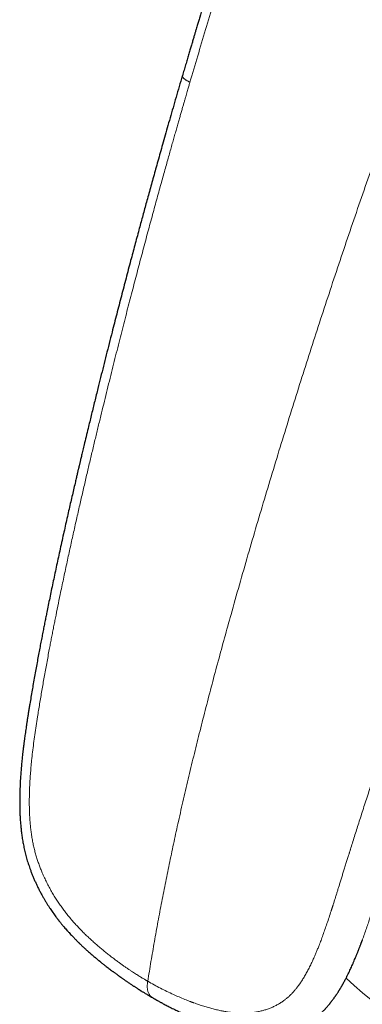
# Model space of a CAD drawing. Header units: millimetres. Extents: x 8 to 736, y 12 to 488.
# Tile 41 of 58: x 540 to 560, y 106 to 164. Entities that reach past the tile are written whole.
import ezdxf

# ---------------------------------------------------------------- set-up
doc = ezdxf.new("R2010")
doc.units = ezdxf.units.MM

msp = doc.modelspace()

# ---------------------------------------------------------------- linework, layer by layer
at = {"color": 7, "linetype": 'Continuous', "lineweight": 30}
msp.add_line((560.275, 109.509), (560.264, 109.479), dxfattribs=at)
at = {"color": 252, "linetype": 'Continuous', "lineweight": 0}
msp.add_arc((585.522, 136.256), 39.08, 227.88583, 258.2198, dxfattribs=at)
for points, knots in [([(582.544, 206.124), (582.253, 205.541), (581.67, 204.376), (580.808, 202.627), (579.954, 200.879), (579.111, 199.132), (578.282, 197.395), (577.468, 195.67), (576.668, 193.955), (575.877, 192.241), (575.091, 190.516), (574.308, 188.779), (573.529, 187.032), (572.76, 185.284), (572, 183.537), (571.249, 181.791), (570.508, 180.044), (569.775, 178.298), (569.052, 176.552), (568.338, 174.807), (567.633, 173.061), (566.936, 171.316), (566.249, 169.571), (565.57, 167.825), (564.878, 166.022), (564.173, 164.161), (563.456, 162.241), (562.75, 160.321), (562.054, 158.402), (561.389, 156.541), (560.755, 154.74), (560.149, 152.998), (559.552, 151.256), (558.963, 149.514), (558.386, 147.781), (557.82, 146.059), (557.265, 144.347), (556.718, 142.635), (556.174, 140.91), (555.635, 139.174), (555.099, 137.425), (554.571, 135.676), (554.05, 133.926), (553.538, 132.176), (553.034, 130.426), (552.575, 128.803), (552.16, 127.306), (551.786, 125.936), (551.42, 124.567), (551.063, 123.199), (550.716, 121.841), (550.381, 120.494), (550.058, 119.157), (549.744, 117.823), (549.453, 116.539), (549.182, 115.306), (548.932, 114.122), (548.691, 112.942), (548.46, 111.765), (548.238, 110.59), (548.027, 109.419), (547.826, 108.25), (547.7, 107.474), (547.637, 107.086)], [0, 0, 0, 0, 0.0179414, 0.0358465, 0.0537166, 0.0715534, 0.0893581, 0.1068151, 0.124244, 0.1416461, 0.1590228, 0.1767293, 0.1944121, 0.2120727, 0.2297122, 0.2473323, 0.2649342, 0.2825192, 0.3000887, 0.3176441, 0.3351866, 0.3527175, 0.3702382, 0.3877499, 0.4052538, 0.4245006, 0.4437412, 0.4629772, 0.4822102, 0.5014417, 0.5188868, 0.536333, 0.5537816, 0.5712334, 0.5886896, 0.6058394, 0.6229954, 0.6401586, 0.6573299, 0.6748616, 0.6924047, 0.7099606, 0.7275301, 0.7451114, 0.762702, 0.7802998, 0.7941, 0.8079015, 0.8217028, 0.8355024, 0.8492989, 0.8628451, 0.8763866, 0.8899228, 0.9034535, 0.9155297, 0.9276015, 0.9396697, 0.9517354, 0.9637999, 0.9758647, 0.9879309, 1, 1, 1, 1]), ([(559.006, 188.262), (558.819, 187.737), (558.446, 186.689), (557.905, 185.11), (557.377, 183.526), (556.859, 181.94), (556.352, 180.363), (555.852, 178.795), (555.358, 177.237), (554.866, 175.68), (554.376, 174.114), (553.891, 172.537), (553.409, 170.95), (552.928, 169.365), (552.448, 167.781), (551.973, 166.21), (551.503, 164.649), (551.038, 163.1), (550.578, 161.551), (550.275, 160.52), (550.123, 160.004)], [0, 0, 0, 0, 0.056011, 0.112011, 0.168004, 0.223993, 0.279979, 0.334963, 0.389948, 0.444935, 0.499928, 0.55593, 0.611939, 0.667953, 0.723968, 0.779981, 0.834987, 0.889989, 0.944992, 1, 1, 1, 1]), ([(547.637, 107.086), (547.631, 107.089), (547.616, 107.098), (547.588, 107.114), (547.547, 107.138), (547.496, 107.168), (547.432, 107.206), (547.357, 107.25), (547.27, 107.303), (547.176, 107.36), (547.076, 107.423), (546.969, 107.49), (546.854, 107.564), (546.729, 107.645), (546.597, 107.732), (546.456, 107.827), (546.309, 107.928), (546.153, 108.037), (545.988, 108.155), (545.814, 108.283), (545.631, 108.42), (545.44, 108.566), (545.242, 108.722), (545.038, 108.887), (544.828, 109.061), (544.613, 109.244), (544.391, 109.44), (544.176, 109.638), (543.967, 109.837), (543.766, 110.036), (543.561, 110.248), (543.354, 110.472), (543.144, 110.71), (542.95, 110.943), (542.771, 111.17), (542.608, 111.387), (542.445, 111.615), (542.285, 111.854), (542.127, 112.104), (541.973, 112.362), (541.826, 112.627), (541.685, 112.899), (541.55, 113.18), (541.43, 113.45), (541.325, 113.707), (541.234, 113.948), (541.148, 114.195), (541.068, 114.45), (540.993, 114.713), (540.926, 114.985), (540.867, 115.263), (540.816, 115.546), (540.773, 115.831), (540.738, 116.117), (540.71, 116.403), (540.688, 116.691), (540.672, 117.009), (540.661, 117.357), (540.659, 117.735), (540.665, 118.117), (540.678, 118.503), (540.698, 118.892), (540.724, 119.284), (540.757, 119.679), (540.798, 120.11), (540.85, 120.58), (540.914, 121.089), (540.985, 121.603), (541.062, 122.124), (541.156, 122.728), (541.267, 123.419), (541.399, 124.198), (541.538, 124.992), (541.685, 125.802), (541.806, 126.449), (541.898, 126.929), (541.957, 127.237), (542.017, 127.548), (542.079, 127.86), (542.139, 128.168), (542.226, 128.602), (542.338, 129.159), (542.494, 129.922), (542.668, 130.753), (542.86, 131.652), (543.052, 132.537), (543.244, 133.407), (543.436, 134.263), (543.625, 135.093), (543.81, 135.898), (543.991, 136.679), (544.171, 137.446), (544.35, 138.2), (544.526, 138.937), (544.699, 139.658), (544.87, 140.361), (545.039, 141.053), (545.207, 141.736), (545.374, 142.412), (545.54, 143.079), (545.704, 143.734), (545.866, 144.376), (546.025, 145.005), (546.182, 145.622), (546.337, 146.226), (546.489, 146.817), (546.639, 147.396), (546.787, 147.961), (546.932, 148.514), (547.074, 149.055), (547.214, 149.582), (547.355, 150.113), (547.498, 150.648), (547.642, 151.184), (547.783, 151.704), (547.92, 152.21), (548.055, 152.701), (548.186, 153.179), (548.314, 153.644), (548.438, 154.092), (548.558, 154.525), (548.674, 154.942), (548.784, 155.335), (548.889, 155.707), (548.987, 156.056), (549.082, 156.392), (549.173, 156.713), (549.261, 157.02), (549.344, 157.314), (549.424, 157.593), (549.5, 157.858), (549.572, 158.109), (549.64, 158.344), (549.704, 158.565), (549.764, 158.77), (549.819, 158.962), (549.871, 159.139), (549.918, 159.303), (549.962, 159.452), (550.001, 159.587), (550.037, 159.71), (550.069, 159.82), (550.097, 159.916), (550.115, 159.976), (550.123, 160.004)], [0, 0, 0, 0, 0.000398, 0.001073, 0.002024, 0.003253, 0.004759, 0.006542, 0.008602, 0.010939, 0.013269, 0.015822, 0.018597, 0.021595, 0.024815, 0.028194, 0.031786, 0.035593, 0.039612, 0.043922, 0.048452, 0.0532, 0.058164, 0.063343, 0.068638, 0.074142, 0.079858, 0.085791, 0.091, 0.096376, 0.101922, 0.107634, 0.113504, 0.119523, 0.124353, 0.12927, 0.134277, 0.139379, 0.144586, 0.149905, 0.155083, 0.160349, 0.16569, 0.171101, 0.1754, 0.179744, 0.184134, 0.188579, 0.193171, 0.197848, 0.202617, 0.207445, 0.212309, 0.217126, 0.221984, 0.226891, 0.231852, 0.238253, 0.244752, 0.251352, 0.258048, 0.264832, 0.271692, 0.278622, 0.285625, 0.29454, 0.303589, 0.312775, 0.322098, 0.331556, 0.34527, 0.359257, 0.373517, 0.388053, 0.402865, 0.408365, 0.413902, 0.419475, 0.425086, 0.430734, 0.436038, 0.448443, 0.460709, 0.47708, 0.493195, 0.509053, 0.524653, 0.539994, 0.555076, 0.569282, 0.583254, 0.596991, 0.610497, 0.62377, 0.636581, 0.64917, 0.661537, 0.673682, 0.685847, 0.697783, 0.709489, 0.720966, 0.732214, 0.743233, 0.754024, 0.764587, 0.774922, 0.785028, 0.794907, 0.804557, 0.81398, 0.823174, 0.833024, 0.842598, 0.851896, 0.860918, 0.869664, 0.878237, 0.886528, 0.894535, 0.90226, 0.909703, 0.916862, 0.923354, 0.929594, 0.935583, 0.941321, 0.946808, 0.952043, 0.957028, 0.961761, 0.966242, 0.970473, 0.974383, 0.978051, 0.981477, 0.98466, 0.987555, 0.990216, 0.992642, 0.994834, 0.99679, 0.998513, 1, 1, 1, 1]), ([(550.123, 160.004), (550.113, 160.009), (550.091, 160.02), (550.054, 160.039), (550.011, 160.062), (549.963, 160.088), (549.911, 160.119), (549.862, 160.15), (549.818, 160.182), (549.779, 160.213), (549.743, 160.246), (549.712, 160.281), (549.689, 160.315), (549.675, 160.349), (549.671, 160.375), (549.676, 160.388), (549.678, 160.391)], [0, 0, 0, 0, 0.034281, 0.076302, 0.126567, 0.185868, 0.255267, 0.335982, 0.404646, 0.480646, 0.564057, 0.654626, 0.751745, 0.854533, 0.962065, 1, 1, 1, 1]), ([(547.637, 107.086), (547.761, 107.015), (548.01, 106.874), (548.386, 106.674), (548.765, 106.485), (549.13, 106.313), (549.481, 106.158), (549.806, 106.022), (550.031, 105.934), (550.157, 105.886), (550.196, 105.871), (550.236, 105.857), (550.275, 105.842), (550.314, 105.828), (550.438, 105.782), (550.645, 105.71), (550.932, 105.616), (551.213, 105.532), (551.486, 105.458), (551.752, 105.394), (552.001, 105.342), (552.233, 105.3), (552.45, 105.267), (552.682, 105.24), (552.852, 105.227), (552.961, 105.221), (552.991, 105.219), (553.02, 105.218), (553.049, 105.217), (553.078, 105.216), (553.107, 105.215), (553.21, 105.213), (553.384, 105.214), (553.627, 105.227), (553.863, 105.251), (554.094, 105.287), (554.317, 105.334), (554.535, 105.393), (554.746, 105.463), (554.951, 105.544), (555.149, 105.637), (555.341, 105.741), (555.527, 105.857), (555.697, 105.978), (555.852, 106.102), (555.995, 106.23), (556.134, 106.369), (556.265, 106.514), (556.388, 106.662), (556.475, 106.774), (556.533, 106.853), (556.562, 106.894), (556.592, 106.936), (556.621, 106.979), (556.651, 107.022), (556.715, 107.119), (556.814, 107.276), (556.945, 107.5), (557.076, 107.739), (557.205, 107.994), (557.309, 108.212), (557.386, 108.381), (557.435, 108.49), (557.479, 108.59), (557.52, 108.686), (557.576, 108.818), (557.645, 108.987), (557.739, 109.223), (557.844, 109.496), (557.959, 109.809), (558.077, 110.139), (558.196, 110.484), (558.318, 110.845), (558.405, 111.112), (558.458, 111.277), (558.477, 111.335), (558.496, 111.394), (558.515, 111.454), (558.533, 111.511), (558.549, 111.56), (558.579, 111.657), (558.625, 111.801), (558.688, 112.001), (558.749, 112.198), (558.812, 112.399), (558.875, 112.601), (558.941, 112.813), (559.009, 113.034), (559.081, 113.265), (559.156, 113.505), (559.233, 113.754), (559.311, 114.002), (559.387, 114.248), (559.444, 114.429), (559.483, 114.553), (559.503, 114.619), (559.524, 114.684), (559.544, 114.748), (559.561, 114.804), (559.61, 114.96), (559.693, 115.222), (559.812, 115.602), (559.937, 115.995), (560.066, 116.401), (560.2, 116.821), (560.339, 117.255), (560.483, 117.702), (560.626, 118.143), (560.767, 118.577), (560.907, 119.004), (561.05, 119.44), (561.191, 119.869), (561.33, 120.289), (561.461, 120.683), (561.565, 120.997), (561.633, 121.198), (561.66, 121.28), (561.67, 121.311), (561.673, 121.32), (561.677, 121.33), (561.68, 121.339), (561.683, 121.349), (561.689, 121.368), (561.7, 121.4), (561.716, 121.449), (561.737, 121.509), (561.761, 121.583), (561.791, 121.672), (561.827, 121.778), (561.867, 121.897), (561.911, 122.029), (561.96, 122.175), (562.013, 122.331), (562.069, 122.497), (562.128, 122.672), (562.191, 122.859), (562.259, 123.058), (562.33, 123.269), (562.406, 123.492), (562.486, 123.726), (562.571, 123.973), (562.659, 124.231), (562.752, 124.502), (562.85, 124.785), (562.952, 125.079), (563.06, 125.391), (563.174, 125.72), (563.295, 126.067), (563.421, 126.428), (563.552, 126.801), (563.688, 127.188), (563.787, 127.471), (563.849, 127.645), (563.871, 127.707), (563.893, 127.769), (563.915, 127.831), (563.936, 127.891), (563.953, 127.941), (563.986, 128.032), (564.051, 128.215), (564.182, 128.585), (564.418, 129.247), (564.761, 130.203), (565.182, 131.368), (565.609, 132.538), (565.949, 133.462), (566.148, 133.998), (566.22, 134.192), (566.24, 134.246), (566.259, 134.299), (566.279, 134.353), (566.299, 134.406), (566.319, 134.46), (566.404, 134.687), (566.555, 135.093), (566.775, 135.681), (567, 136.281), (567.231, 136.894), (567.468, 137.519), (567.706, 138.144), (567.945, 138.769), (568.185, 139.392), (568.429, 140.027), (568.68, 140.673), (568.935, 141.33), (569.196, 141.998), (569.463, 142.677), (569.735, 143.367), (570.013, 144.068), (570.295, 144.776), (570.581, 145.491), (570.871, 146.212), (571.166, 146.943), (571.366, 147.435), (571.467, 147.682)], [0, 0, 0, 0, 0.00881, 0.017606, 0.026394, 0.035177, 0.042905, 0.050636, 0.057443, 0.058334, 0.059226, 0.060118, 0.06101, 0.061903, 0.062795, 0.069461, 0.075952, 0.082269, 0.088415, 0.094393, 0.100207, 0.105189, 0.110048, 0.114788, 0.120866, 0.121535, 0.122203, 0.122868, 0.12353, 0.12419, 0.124848, 0.125503, 0.131169, 0.136731, 0.142195, 0.147568, 0.15286, 0.158077, 0.163228, 0.168323, 0.17337, 0.17838, 0.183361, 0.188323, 0.192495, 0.196734, 0.201049, 0.205447, 0.209391, 0.213409, 0.214474, 0.215544, 0.21662, 0.217702, 0.218789, 0.219882, 0.224965, 0.230252, 0.235751, 0.241464, 0.247397, 0.250078, 0.252409, 0.254423, 0.256473, 0.25856, 0.262765, 0.267113, 0.273221, 0.279592, 0.286226, 0.293126, 0.300291, 0.307724, 0.308866, 0.310014, 0.311168, 0.312328, 0.313495, 0.31452, 0.315209, 0.319165, 0.322932, 0.32692, 0.330668, 0.334593, 0.338694, 0.342972, 0.347427, 0.352059, 0.356867, 0.361852, 0.366386, 0.371056, 0.372302, 0.373557, 0.374822, 0.376096, 0.377243, 0.378026, 0.385062, 0.392348, 0.399883, 0.407669, 0.415705, 0.42399, 0.432526, 0.441312, 0.44925, 0.457381, 0.465707, 0.474225, 0.481881, 0.489687, 0.49668, 0.499793, 0.50117, 0.501351, 0.501532, 0.501712, 0.501893, 0.502074, 0.502255, 0.502983, 0.503915, 0.505052, 0.506394, 0.508139, 0.510142, 0.512401, 0.514917, 0.51769, 0.520719, 0.52381, 0.52713, 0.530678, 0.534453, 0.538457, 0.54268, 0.547129, 0.551806, 0.556709, 0.561839, 0.567196, 0.57278, 0.578591, 0.584921, 0.5915, 0.598327, 0.605402, 0.612726, 0.620298, 0.621459, 0.622626, 0.623799, 0.624977, 0.62616, 0.627184, 0.627821, 0.631328, 0.637598, 0.648815, 0.668913, 0.691857, 0.714914, 0.735297, 0.744293, 0.745304, 0.746315, 0.747326, 0.748338, 0.749349, 0.750361, 0.751373, 0.762249, 0.773358, 0.784702, 0.796279, 0.808089, 0.820134, 0.831704, 0.843483, 0.855468, 0.867662, 0.880063, 0.892672, 0.905489, 0.918513, 0.931746, 0.945186, 0.958588, 0.972191, 0.985995, 1, 1, 1, 1]), ([(573.618, 147.067), (573.606, 147.039), (573.581, 146.977), (573.542, 146.879), (573.497, 146.77), (573.448, 146.648), (573.394, 146.515), (573.337, 146.374), (573.277, 146.225), (573.214, 146.067), (573.146, 145.9), (573.075, 145.722), (572.996, 145.526), (572.91, 145.311), (572.816, 145.076), (572.717, 144.827), (572.613, 144.566), (572.504, 144.293), (572.39, 144.006), (572.275, 143.715), (572.159, 143.421), (572.042, 143.125), (571.921, 142.818), (571.796, 142.499), (571.667, 142.171), (571.56, 141.899), (571.48, 141.694), (571.429, 141.562), (571.381, 141.44), (571.334, 141.32), (571.287, 141.198), (571.238, 141.073), (571.189, 140.946), (571.12, 140.768), (571.03, 140.536), (570.918, 140.248), (570.8, 139.942), (570.675, 139.617), (570.543, 139.274), (570.407, 138.92), (570.267, 138.553), (570.12, 138.167), (569.965, 137.761), (569.803, 137.334), (569.637, 136.894), (569.466, 136.441), (569.291, 135.974), (569.118, 135.514), (568.95, 135.062), (568.785, 134.619), (568.663, 134.291), (568.587, 134.086), (568.561, 134.014), (568.539, 133.956), (568.521, 133.906), (568.502, 133.856), (568.484, 133.806), (568.438, 133.682), (568.244, 133.157), (567.906, 132.233), (567.476, 131.052), (567.077, 129.943), (566.705, 128.904), (566.453, 128.194), (566.317, 127.809), (566.296, 127.748), (566.274, 127.688), (566.253, 127.627), (566.231, 127.566), (566.207, 127.498), (566.137, 127.299), (566.028, 126.99), (565.885, 126.581), (565.743, 126.175), (565.598, 125.757), (565.449, 125.329), (565.307, 124.918), (565.172, 124.525), (565.043, 124.149), (564.919, 123.786), (564.8, 123.437), (564.685, 123.102), (564.576, 122.779), (564.471, 122.468), (564.369, 122.167), (564.272, 121.877), (564.189, 121.631), (564.12, 121.425), (564.066, 121.263), (564.029, 121.154), (564.01, 121.096), (564.005, 121.08), (564, 121.065), (563.994, 121.049), (563.989, 121.033), (563.984, 121.018), (563.916, 120.814), (563.787, 120.425), (563.598, 119.856), (563.415, 119.3), (563.237, 118.756), (563.064, 118.224), (562.896, 117.706), (562.733, 117.2), (562.581, 116.727), (562.44, 116.285), (562.31, 115.873), (562.183, 115.471), (562.089, 115.175), (562.028, 114.98), (561.998, 114.884), (561.968, 114.789), (561.938, 114.694), (561.907, 114.595), (561.873, 114.484), (561.812, 114.29), (561.728, 114.021), (561.618, 113.668), (561.507, 113.309), (561.394, 112.946), (561.285, 112.595), (561.18, 112.257), (561.09, 111.968), (561.014, 111.724), (560.951, 111.523), (560.888, 111.322), (560.823, 111.118), (560.755, 110.907), (560.674, 110.655), (560.576, 110.362), (560.462, 110.027), (560.361, 109.741), (560.297, 109.569), (560.275, 109.509)], [0, 0, 0, 0, 0.002275, 0.004857, 0.007745, 0.010939, 0.014439, 0.018246, 0.022115, 0.026257, 0.03067, 0.035356, 0.040313, 0.046174, 0.052375, 0.058914, 0.065793, 0.07301, 0.080566, 0.08846, 0.095994, 0.103812, 0.111914, 0.120299, 0.128968, 0.13792, 0.141764, 0.145222, 0.148321, 0.151481, 0.154703, 0.157987, 0.161333, 0.16474, 0.172079, 0.179688, 0.187566, 0.196307, 0.205356, 0.214715, 0.224382, 0.234359, 0.245278, 0.256546, 0.268162, 0.280128, 0.292444, 0.305111, 0.316549, 0.328258, 0.340237, 0.342526, 0.34456, 0.345875, 0.34719, 0.348504, 0.349818, 0.351132, 0.358349, 0.391478, 0.424336, 0.452, 0.479478, 0.506777, 0.508386, 0.509994, 0.511602, 0.513209, 0.514816, 0.516426, 0.518635, 0.53059, 0.540985, 0.551118, 0.562837, 0.574183, 0.585153, 0.595479, 0.60545, 0.615065, 0.624325, 0.633232, 0.641786, 0.649989, 0.658047, 0.665737, 0.67306, 0.677692, 0.682164, 0.685968, 0.686387, 0.686805, 0.687221, 0.687636, 0.688049, 0.68846, 0.68887, 0.704339, 0.719489, 0.734321, 0.748833, 0.763017, 0.776871, 0.790389, 0.803568, 0.814883, 0.825932, 0.836714, 0.84723, 0.849833, 0.852419, 0.854988, 0.85754, 0.860076, 0.862996, 0.866446, 0.875764, 0.884834, 0.895017, 0.904869, 0.914391, 0.923583, 0.932447, 0.938073, 0.94356, 0.948951, 0.954658, 0.96049, 0.966448, 0.97562, 0.985078, 0.994827, 1, 1, 1, 1]), ([(547.637, 107.086), (547.632, 107.057), (547.623, 107), (547.612, 106.914), (547.606, 106.827), (547.606, 106.739), (547.613, 106.651), (547.627, 106.564), (547.648, 106.481), (547.676, 106.402), (547.711, 106.329), (547.752, 106.265), (547.799, 106.208), (547.851, 106.161), (547.889, 106.133), (547.91, 106.123), (547.911, 106.122)], [0, 0, 0, 0, 0.064451, 0.130491, 0.199279, 0.271443, 0.347105, 0.425921, 0.507172, 0.589897, 0.67306, 0.755721, 0.837207, 0.917258, 0.996096, 1, 1, 1, 1])]:
    msp.add_open_spline(points, degree=3, knots=knots, dxfattribs=at)
at = {"color": 7, "linetype": 'Continuous', "lineweight": 30}
for points, knots in [([(558.58, 188.579), (558.537, 188.459), (558.432, 188.166), (558.27, 187.706), (558.094, 187.203), (557.924, 186.713), (557.76, 186.237), (557.606, 185.782), (557.459, 185.348), (557.321, 184.935), (557.187, 184.534), (557.058, 184.145), (556.929, 183.752), (556.799, 183.355), (556.669, 182.957), (556.545, 182.574), (556.427, 182.208), (556.335, 181.922), (556.267, 181.713), (556.223, 181.577), (556.181, 181.445), (556.141, 181.321), (556.105, 181.209), (556.076, 181.118), (556.054, 181.048), (556.037, 180.995), (556.022, 180.948), (556.008, 180.906), (555.998, 180.873), (555.989, 180.847), (555.981, 180.82), (555.969, 180.784), (555.953, 180.732), (555.931, 180.664), (555.904, 180.581), (555.873, 180.483), (555.837, 180.371), (555.797, 180.246), (555.755, 180.112), (555.687, 179.899), (555.596, 179.615), (555.484, 179.264), (555.376, 178.924), (555.272, 178.596), (555.172, 178.28), (555.082, 177.999), (555.002, 177.745), (554.927, 177.51), (554.849, 177.265), (554.768, 177.008), (554.683, 176.741), (554.594, 176.462), (554.502, 176.173), (554.417, 175.903), (554.34, 175.661), (554.274, 175.452), (554.211, 175.252), (554.151, 175.063), (554.099, 174.896), (554.053, 174.75), (554.013, 174.623), (553.975, 174.503), (553.939, 174.388), (553.899, 174.261), (553.854, 174.115), (553.801, 173.946), (553.744, 173.763), (553.683, 173.569), (553.618, 173.361), (553.55, 173.141), (553.477, 172.906), (553.399, 172.655), (553.317, 172.389), (553.247, 172.163), (553.19, 171.979), (553.149, 171.846), (553.109, 171.718), (553.072, 171.598), (553.035, 171.478), (552.998, 171.359), (552.962, 171.242), (552.93, 171.138), (552.903, 171.048), (552.879, 170.972), (552.86, 170.909), (552.844, 170.859), (552.833, 170.822), (552.826, 170.8), (552.821, 170.785), (552.817, 170.77), (552.809, 170.746), (552.799, 170.712), (552.787, 170.672), (552.773, 170.629), (552.755, 170.57), (552.731, 170.493), (552.701, 170.395), (552.655, 170.244), (552.591, 170.038), (552.512, 169.779), (552.43, 169.515), (552.347, 169.244), (552.263, 168.968), (552.177, 168.689), (552.068, 168.334), (551.939, 167.911), (551.79, 167.424), (551.629, 166.895), (551.453, 166.318), (551.262, 165.688), (551.072, 165.061), (550.885, 164.441), (550.749, 163.99), (550.663, 163.705), (550.627, 163.583), (550.59, 163.46), (550.552, 163.335), (550.513, 163.204), (550.468, 163.053), (550.416, 162.881), (550.358, 162.686), (550.296, 162.477), (550.228, 162.25), (550.156, 162.007), (550.079, 161.748), (549.997, 161.472), (549.911, 161.182), (549.821, 160.876), (549.742, 160.61), (549.694, 160.447), (549.678, 160.391)], [0, 0, 0, 0, 0.012856, 0.031267, 0.049182, 0.066604, 0.083538, 0.099986, 0.115052, 0.12969, 0.1439, 0.157683, 0.171038, 0.185687, 0.199773, 0.213295, 0.226253, 0.238649, 0.243565, 0.248388, 0.253115, 0.257556, 0.261527, 0.265028, 0.267121, 0.269001, 0.270668, 0.272122, 0.273357, 0.274241, 0.274878, 0.276186, 0.278037, 0.28043, 0.283365, 0.286843, 0.290786, 0.295252, 0.300123, 0.304975, 0.31782, 0.330252, 0.342273, 0.353883, 0.365083, 0.375874, 0.383839, 0.392153, 0.400849, 0.409927, 0.419388, 0.429232, 0.439461, 0.450073, 0.457738, 0.465149, 0.472194, 0.478872, 0.485184, 0.489886, 0.494362, 0.498612, 0.502636, 0.506564, 0.51212, 0.518125, 0.52458, 0.531484, 0.538837, 0.546639, 0.55489, 0.563828, 0.573239, 0.583122, 0.587945, 0.592754, 0.597283, 0.60152, 0.605467, 0.610069, 0.614201, 0.617862, 0.621053, 0.623773, 0.625986, 0.627745, 0.629051, 0.629903, 0.630186, 0.630592, 0.631465, 0.632764, 0.634201, 0.635723, 0.63733, 0.640498, 0.643953, 0.647694, 0.656647, 0.665839, 0.675236, 0.684838, 0.694645, 0.704645, 0.714588, 0.73241, 0.749706, 0.766478, 0.788889, 0.811295, 0.833701, 0.855839, 0.877502, 0.881891, 0.886261, 0.89061, 0.894964, 0.899615, 0.904646, 0.911063, 0.918008, 0.92548, 0.933481, 0.942189, 0.951448, 0.961257, 0.971617, 0.982529, 0.993992, 1, 1, 1, 1]), ([(549.676, 160.391), (549.645, 160.285), (549.551, 159.965), (549.397, 159.438), (549.216, 158.814), (549.04, 158.206), (548.87, 157.614), (548.705, 157.038), (548.55, 156.492), (548.404, 155.977), (548.267, 155.49), (548.135, 155.016), (548.006, 154.556), (547.882, 154.109), (547.762, 153.675), (547.646, 153.255), (547.534, 152.848), (547.426, 152.453), (547.321, 152.069), (547.218, 151.689), (547.068, 151.135), (546.872, 150.406), (546.618, 149.458), (546.355, 148.461), (546.08, 147.414), (545.807, 146.359), (545.568, 145.429), (545.363, 144.626), (545.194, 143.956), (545.026, 143.291), (544.862, 142.635), (544.691, 141.946), (544.513, 141.228), (544.33, 140.48), (544.17, 139.825), (544.034, 139.261), (543.942, 138.882), (543.876, 138.604), (543.834, 138.432), (543.796, 138.272), (543.761, 138.123), (543.728, 137.986), (543.698, 137.861), (543.672, 137.749), (543.648, 137.65), (543.629, 137.569), (543.614, 137.504), (543.602, 137.453), (543.591, 137.408), (543.58, 137.362), (543.568, 137.311), (543.553, 137.249), (543.537, 137.178), (543.517, 137.096), (543.496, 137.003), (543.471, 136.901), (543.445, 136.789), (543.417, 136.668), (543.387, 136.542), (543.337, 136.325), (543.265, 136.016), (543.171, 135.612), (543.075, 135.195), (542.977, 134.767), (542.877, 134.326), (542.775, 133.873), (542.669, 133.399), (542.56, 132.91), (542.451, 132.415), (542.346, 131.931), (542.244, 131.459), (542.144, 130.994), (542.048, 130.536), (541.953, 130.085), (541.863, 129.647), (541.775, 129.221), (541.7, 128.85), (541.635, 128.525), (541.577, 128.238), (541.517, 127.936), (541.455, 127.62), (541.391, 127.291), (541.325, 126.948), (541.257, 126.59), (541.187, 126.219), (541.115, 125.834), (541.042, 125.435), (540.967, 125.022), (540.895, 124.613), (540.825, 124.208), (540.757, 123.809), (540.698, 123.459), (540.649, 123.164), (540.612, 122.932), (540.576, 122.712), (540.543, 122.497), (540.51, 122.289), (540.48, 122.088), (540.452, 121.9), (540.427, 121.724), (540.404, 121.562), (540.385, 121.423), (540.369, 121.304), (540.355, 121.205), (540.344, 121.114), (540.333, 121.031), (540.324, 120.958), (540.317, 120.901), (540.312, 120.86), (540.308, 120.831), (540.304, 120.802), (540.3, 120.767), (540.294, 120.718), (540.287, 120.655), (540.278, 120.578), (540.267, 120.482), (540.254, 120.365), (540.239, 120.223), (540.223, 120.067), (540.207, 119.905), (540.192, 119.739), (540.178, 119.574), (540.165, 119.407), (540.152, 119.241), (540.141, 119.076), (540.127, 118.839), (540.111, 118.533), (540.099, 118.171), (540.093, 117.828), (540.093, 117.504), (540.099, 117.186), (540.11, 116.889), (540.125, 116.609), (540.145, 116.341), (540.171, 116.066), (540.205, 115.781), (540.247, 115.487), (540.299, 115.183), (540.361, 114.875), (540.435, 114.564), (540.519, 114.256), (540.615, 113.948), (540.708, 113.681), (540.795, 113.452), (540.871, 113.261), (540.952, 113.072), (541.035, 112.886), (541.124, 112.697), (541.218, 112.506), (541.317, 112.317), (541.413, 112.14), (541.508, 111.974), (541.599, 111.819), (541.692, 111.667), (541.786, 111.519), (541.879, 111.375), (541.967, 111.245), (542.083, 111.079), (542.182, 110.942), (542.266, 110.829), (542.301, 110.783), (542.332, 110.742), (542.355, 110.712), (542.372, 110.69), (542.388, 110.67), (542.41, 110.642), (542.438, 110.606), (542.473, 110.562), (542.514, 110.511), (542.56, 110.455), (542.626, 110.375), (542.707, 110.278), (542.802, 110.167), (542.899, 110.058), (542.995, 109.951), (543.09, 109.847), (543.177, 109.755), (543.255, 109.674), (543.326, 109.601), (543.39, 109.536), (543.447, 109.479), (543.498, 109.428), (543.538, 109.389), (543.568, 109.359), (543.59, 109.338), (543.613, 109.316), (543.64, 109.29), (543.673, 109.258), (543.716, 109.217), (543.768, 109.167), (543.83, 109.11), (543.897, 109.048), (543.964, 108.986), (544.031, 108.925), (544.111, 108.854), (544.203, 108.772), (544.308, 108.681), (544.412, 108.592), (544.504, 108.513), (544.583, 108.448), (544.645, 108.396), (544.698, 108.353), (544.737, 108.321), (544.764, 108.299), (544.783, 108.283), (544.803, 108.268), (544.827, 108.248), (544.858, 108.223), (544.897, 108.192), (544.941, 108.156), (544.99, 108.117), (545.042, 108.077), (545.093, 108.037), (545.162, 107.983), (545.247, 107.916), (545.348, 107.839), (545.448, 107.763), (545.531, 107.701), (545.598, 107.65), (545.649, 107.613), (545.701, 107.574), (545.754, 107.535), (545.804, 107.498), (545.849, 107.465), (545.886, 107.438), (545.916, 107.417), (545.939, 107.4), (545.958, 107.387), (545.976, 107.373), (545.998, 107.357), (546.024, 107.339), (546.057, 107.315), (546.1, 107.285), (546.153, 107.248), (546.212, 107.206), (546.3, 107.145), (546.416, 107.065), (546.563, 106.964), (546.683, 106.884), (546.774, 106.824), (546.831, 106.787), (546.889, 106.749), (546.948, 106.711), (547.004, 106.674), (547.055, 106.642), (547.097, 106.615), (547.129, 106.595), (547.153, 106.58), (547.172, 106.568), (547.187, 106.558), (547.203, 106.548), (547.225, 106.535), (547.258, 106.514), (547.301, 106.487), (547.356, 106.453), (547.421, 106.413), (547.498, 106.366), (547.585, 106.314), (547.683, 106.255), (547.793, 106.191), (547.87, 106.146), (547.91, 106.122), (547.91, 106.122)], [0, 0, 0, 0, 0.0055444, 0.016629, 0.0274402, 0.0379781, 0.0482428, 0.0582342, 0.0679526, 0.0766213, 0.0850607, 0.0932707, 0.1012513, 0.1090027, 0.1165249, 0.1238177, 0.1308814, 0.1377158, 0.1443309, 0.1509021, 0.1574938, 0.1731123, 0.1888446, 0.2068602, 0.2250225, 0.2433315, 0.2617875, 0.2734642, 0.2851452, 0.2966921, 0.3080983, 0.3193639, 0.3325637, 0.3455657, 0.3583699, 0.3667126, 0.3749692, 0.3781644, 0.3811692, 0.3839578, 0.3865301, 0.3889268, 0.3910992, 0.3930473, 0.3947711, 0.3962704, 0.3972909, 0.3981729, 0.3989164, 0.3996601, 0.4005501, 0.401609, 0.4028515, 0.4042776, 0.4058873, 0.4076807, 0.4096209, 0.4117383, 0.4139757, 0.4162388, 0.4230603, 0.4300939, 0.4373399, 0.4447988, 0.452471, 0.460357, 0.4684446, 0.477268, 0.4858928, 0.4943182, 0.5025438, 0.5105689, 0.5186308, 0.5264791, 0.534114, 0.5415358, 0.5487448, 0.553519, 0.5585355, 0.5637946, 0.5692964, 0.5750414, 0.5810297, 0.5872614, 0.5937362, 0.6004541, 0.6074149, 0.6146184, 0.622065, 0.6288229, 0.6357771, 0.6429326, 0.6471603, 0.6512, 0.6550465, 0.6586994, 0.6624264, 0.6659263, 0.6691982, 0.6722411, 0.6750538, 0.677635, 0.6794998, 0.6812204, 0.682796, 0.6842262, 0.6855089, 0.6865839, 0.6871711, 0.6876495, 0.6880763, 0.6886673, 0.6894405, 0.6906156, 0.6919305, 0.6933858, 0.6955557, 0.69798, 0.7006605, 0.7035992, 0.706297, 0.7091513, 0.712002, 0.7148275, 0.717628, 0.7204035, 0.7268475, 0.7331543, 0.7386699, 0.7440766, 0.7493751, 0.7545665, 0.7588676, 0.7632741, 0.7678158, 0.7725053, 0.7773586, 0.7823888, 0.7875601, 0.7927093, 0.7979084, 0.8031396, 0.8084104, 0.811751, 0.8151165, 0.8185076, 0.8218947, 0.8251689, 0.8288987, 0.8324554, 0.8358391, 0.8390496, 0.8420871, 0.8449521, 0.848108, 0.8510275, 0.8537143, 0.8561736, 0.8614448, 0.8624699, 0.8634917, 0.8644494, 0.8651675, 0.8654624, 0.8659039, 0.8665217, 0.8673157, 0.8682855, 0.8694306, 0.8707498, 0.8721194, 0.8748666, 0.8774488, 0.8798665, 0.8826308, 0.8851459, 0.8874134, 0.889435, 0.8912569, 0.8928845, 0.8943525, 0.895662, 0.8968138, 0.8974024, 0.8979607, 0.8984969, 0.8991317, 0.8999833, 0.9010505, 0.9023318, 0.9039742, 0.9056677, 0.9073475, 0.9090139, 0.9106673, 0.9132717, 0.9158454, 0.9183897, 0.9208847, 0.9226307, 0.9241339, 0.9253955, 0.9264163, 0.9269633, 0.9274036, 0.9278032, 0.9283739, 0.9291316, 0.9300761, 0.9311376, 0.9323614, 0.9336156, 0.9348326, 0.9360123, 0.9385862, 0.9409642, 0.9432394, 0.9456821, 0.9468388, 0.9480327, 0.9492638, 0.9505322, 0.9517643, 0.9528202, 0.9536963, 0.9543926, 0.9549091, 0.9552845, 0.9557154, 0.9562297, 0.9568272, 0.9575081, 0.9585803, 0.9598101, 0.9611974, 0.9627308, 0.9658914, 0.9692904, 0.9729279, 0.9742065, 0.9755122, 0.9768449, 0.9782048, 0.9795434, 0.9807132, 0.9817038, 0.9823638, 0.9829104, 0.9833436, 0.9836633, 0.9839157, 0.9844222, 0.9851733, 0.9861689, 0.987409, 0.9888937, 0.9906229, 0.9925966, 0.9948147, 0.9972773, 0.999984, 1, 1, 1, 1]), ([(547.911, 106.122), (547.911, 106.122), (547.928, 106.112), (547.959, 106.094), (548.001, 106.07), (548.035, 106.051), (548.062, 106.035), (548.082, 106.024), (548.097, 106.015), (548.111, 106.008), (548.125, 106), (548.14, 105.991), (548.167, 105.976), (548.207, 105.954), (548.259, 105.925), (548.317, 105.893), (548.376, 105.861), (548.437, 105.828), (548.552, 105.766), (548.722, 105.676), (548.963, 105.552), (549.221, 105.423), (549.494, 105.293), (549.742, 105.178), (549.966, 105.078), (550.165, 104.992), (550.362, 104.908), (550.562, 104.826), (550.77, 104.743), (550.991, 104.657), (551.204, 104.578), (551.408, 104.505), (551.602, 104.438), (551.803, 104.372), (552.005, 104.309), (552.203, 104.251), (552.391, 104.2), (552.556, 104.158), (552.699, 104.124), (552.823, 104.096), (552.942, 104.071), (553.059, 104.047), (553.178, 104.025), (553.295, 104.005), (553.393, 103.99), (553.47, 103.979), (553.527, 103.971), (553.586, 103.964), (553.651, 103.956), (553.725, 103.948), (553.805, 103.94), (553.908, 103.931), (554.031, 103.923), (554.171, 103.916), (554.31, 103.912), (554.45, 103.912), (554.594, 103.915), (554.74, 103.921), (554.893, 103.932), (555.028, 103.945), (555.139, 103.959), (555.22, 103.97), (555.294, 103.981), (555.364, 103.993), (555.435, 104.006), (555.511, 104.02), (555.588, 104.036), (555.662, 104.053), (555.733, 104.07), (555.805, 104.089), (555.877, 104.108), (555.945, 104.128), (556.003, 104.146), (556.056, 104.162), (556.11, 104.18), (556.172, 104.201), (556.239, 104.225), (556.304, 104.249), (556.366, 104.274), (556.428, 104.299), (556.492, 104.326), (556.557, 104.355), (556.622, 104.384), (556.686, 104.415), (556.752, 104.448), (556.833, 104.489), (556.924, 104.539), (557.028, 104.599), (557.147, 104.671), (557.276, 104.756), (557.408, 104.85), (557.523, 104.937), (557.633, 105.026), (557.718, 105.099), (557.788, 105.162), (557.84, 105.209), (557.894, 105.261), (557.947, 105.312), (557.996, 105.361), (558.04, 105.406), (558.078, 105.447), (558.117, 105.488), (558.157, 105.533), (558.202, 105.583), (558.245, 105.633), (558.286, 105.68), (558.322, 105.724), (558.355, 105.763), (558.383, 105.799), (558.41, 105.832), (558.438, 105.867), (558.468, 105.907), (558.503, 105.952), (558.539, 106.001), (558.575, 106.05), (558.61, 106.097), (558.641, 106.142), (558.668, 106.18), (558.692, 106.214), (558.716, 106.249), (558.743, 106.29), (558.774, 106.336), (558.808, 106.388), (558.844, 106.443), (558.878, 106.496), (558.907, 106.542), (558.931, 106.581), (558.954, 106.62), (558.98, 106.662), (559.007, 106.707), (559.034, 106.754), (559.061, 106.799), (559.086, 106.844), (559.109, 106.884), (559.129, 106.919), (559.145, 106.948), (559.162, 106.979), (559.183, 107.016), (559.209, 107.065), (559.238, 107.118), (559.27, 107.179), (559.303, 107.242), (559.338, 107.31), (559.373, 107.378), (559.408, 107.447), (559.454, 107.541), (559.511, 107.659), (559.573, 107.792), (559.635, 107.926), (559.696, 108.063), (559.76, 108.21), (559.822, 108.354), (559.869, 108.467), (559.905, 108.555), (559.932, 108.621), (559.961, 108.692), (559.989, 108.761), (560.014, 108.824), (560.035, 108.876), (560.054, 108.926), (560.075, 108.98), (560.099, 109.043), (560.126, 109.113), (560.153, 109.183), (560.175, 109.242), (560.193, 109.288), (560.207, 109.325), (560.222, 109.366), (560.239, 109.411), (560.254, 109.45), (560.262, 109.474), (560.264, 109.479)], [0, 0, 0, 0, 0.000063, 0.003713, 0.006802, 0.00933, 0.011296, 0.012811, 0.013737, 0.014669, 0.015714, 0.016872, 0.018142, 0.021584, 0.025653, 0.029816, 0.034272, 0.038752, 0.043256, 0.059529, 0.076097, 0.096173, 0.116047, 0.135482, 0.150062, 0.164388, 0.17846, 0.192536, 0.20737, 0.223014, 0.239491, 0.252593, 0.266215, 0.280377, 0.294899, 0.308763, 0.321828, 0.334081, 0.343123, 0.351635, 0.359694, 0.367749, 0.375863, 0.384037, 0.391926, 0.395959, 0.399708, 0.403529, 0.407943, 0.412956, 0.418509, 0.424061, 0.433897, 0.443308, 0.452455, 0.462041, 0.471697, 0.48153, 0.491708, 0.502826, 0.508892, 0.51431, 0.519299, 0.524024, 0.528703, 0.533922, 0.539628, 0.54434, 0.54925, 0.554257, 0.559316, 0.564243, 0.568288, 0.571515, 0.575172, 0.579629, 0.584561, 0.589115, 0.593434, 0.5977, 0.602253, 0.607153, 0.611624, 0.616133, 0.62109, 0.625928, 0.633715, 0.64106, 0.649005, 0.660269, 0.670444, 0.679282, 0.687396, 0.696434, 0.700317, 0.704635, 0.709381, 0.714021, 0.718233, 0.721902, 0.725477, 0.728477, 0.732212, 0.736544, 0.740622, 0.744375, 0.747867, 0.751061, 0.753654, 0.756198, 0.758815, 0.761783, 0.765349, 0.769194, 0.77278, 0.776446, 0.779841, 0.782653, 0.784891, 0.787444, 0.790424, 0.79381, 0.797541, 0.801606, 0.805859, 0.808855, 0.811487, 0.814109, 0.817083, 0.820407, 0.823657, 0.826846, 0.829946, 0.832862, 0.835288, 0.837204, 0.838846, 0.841587, 0.844927, 0.848782, 0.852491, 0.857284, 0.861709, 0.866239, 0.870892, 0.875671, 0.885037, 0.894351, 0.901919, 0.91132, 0.921218, 0.930392, 0.938983, 0.943041, 0.947059, 0.951482, 0.956399, 0.96013, 0.963401, 0.966245, 0.969342, 0.973506, 0.977982, 0.982361, 0.986401, 0.988686, 0.990793, 0.993226, 0.996018, 0.999109, 1, 1, 1, 1])]:
    msp.add_open_spline(points, degree=3, knots=knots, dxfattribs=at)

doc.saveas('drawing.dxf')
